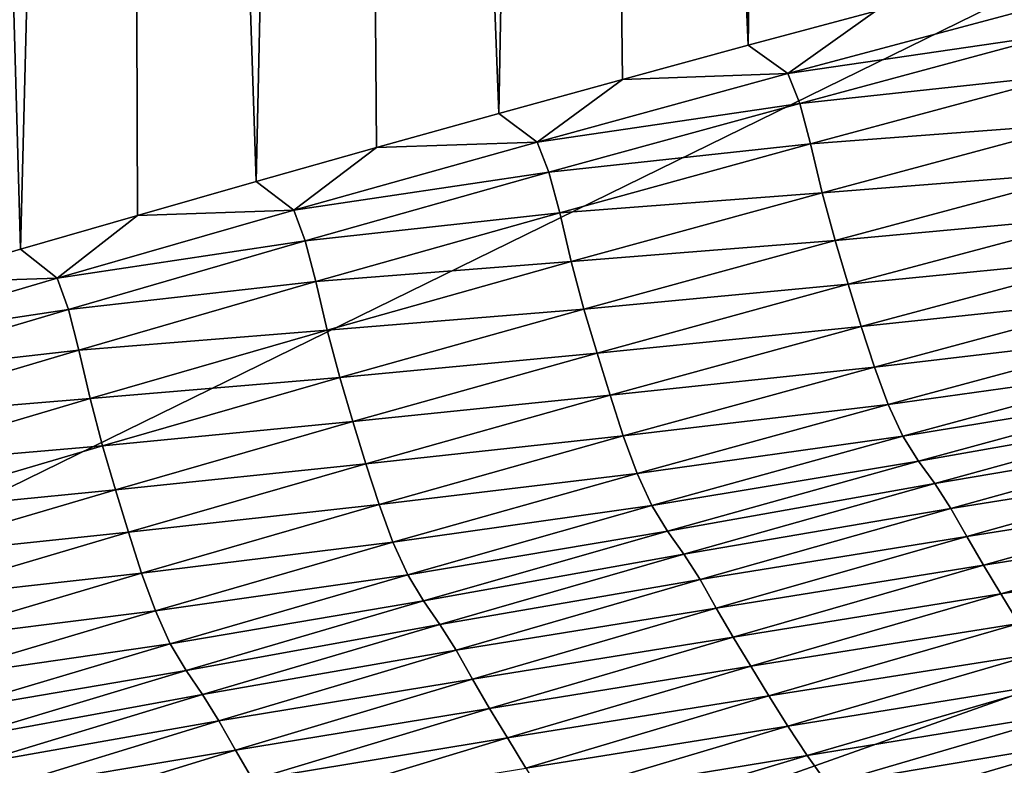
# Model space of a CAD drawing. Extents: x -54 to 446, y -6 to 1624.
# Tile 52 of 225: x -13.714 to -13.177, y 1556.095 to 1556.501. Entities that reach past the tile are written whole.
import ezdxf

# ---------------------------------------------------------------- set-up
doc = ezdxf.new("R2010")
doc.units = 0
doc.header["$LTSCALE"] = 46.933333
for name, color, linetype in [('1000', 7, 'CONTINUOUS'), ('1162', 7, 'CONTINUOUS'), ('1520', 7, 'CONTINUOUS'), ('1524', 7, 'CONTINUOUS'), ('1577', 7, 'CONTINUOUS')]:
    doc.layers.add(name, color=color, linetype=linetype)

msp = doc.modelspace()

# ---------------------------------------------------------------- linework, layer by layer
at = {"layer": '1000', "color": 7, "linetype": 'CONTINUOUS'}
for points in [[(-15.995, 1555.13135, -0.4), (-15.76858, 1622.70779, -2.71141), (-13.61758, 1568, -8.40008), (-15.995, 1555.13135, -0.4)], [(-13.61758, 1565.59674, -8.40008), (-15.995, 1555.13135, -0.4), (-13.61758, 1568, -8.40008), (-13.61758, 1565.59674, -8.40008)], [(-13.61758, 1561.40326, -8.40008), (-15.995, 1555.13135, -0.4), (-13.61758, 1565.59674, -8.40008), (-13.61758, 1561.40326, -8.40008)], [(-13.61758, 1558, -8.40008), (-15.995, 1555.13135, -0.4), (-13.61758, 1561.40326, -8.40008), (-13.61758, 1558, -8.40008)], [(-13.45386, 1557.3112, -8.65988), (-15.995, 1555.13135, -0.4), (-13.61758, 1558, -8.40008), (-13.45386, 1557.3112, -8.65988)], [(-13.16788, 1556.92097, -9.08884), (-15.995, 1555.13135, -0.4), (-13.45386, 1557.3112, -8.65988), (-13.16788, 1556.92097, -9.08884)], [(-12.83956, 1556.67774, -9.54702), (-15.995, 1555.13135, -0.4), (-13.16788, 1556.92097, -9.08884), (-12.83956, 1556.67774, -9.54702)], [(-12.13891, 1556.5, -10.42338), (-15.995, 1555.13135, -0.4), (-12.83956, 1556.67774, -9.54702), (-12.13891, 1556.5, -10.42338)], [(-8.54071, 1554.23446, -13.52983), (-15.995, 1555.13135, -0.4), (-9.64452, 1556.5, -12.76649), (-8.54071, 1554.23446, -13.52983)], [(-9.64452, 1556.5, -12.76649), (-15.995, 1555.13135, -0.4), (-12.13891, 1556.5, -10.42338), (-9.64452, 1556.5, -12.76649)]]:
    msp.add_3dface(points, dxfattribs=at)
at = {"layer": '1162', "color": 7, "linetype": 'CONTINUOUS'}
for points in [[(-13.9, 1554.9401, 0), (0, 1552.5, 13.9), (-13.9, 1568.5), (-13.9, 1554.9401, 0)], [(-13.9, 1568.5), (0, 1552.5, 13.9), (-9.82849, 1568.32842, 9.82979), (-13.9, 1568.5)]]:
    msp.add_3dface(points, dxfattribs=at)
at = {"layer": '1520', "color": 7, "linetype": 'CONTINUOUS'}
for points in [[(-13.29531, 1556.47196, 8.98739), (-13.14844, 1556.49341, 9.18418), (-13.15502, 1556.50937, 9.19984), (-13.29531, 1556.47196, 8.98739)], [(-13.29531, 1556.47196, 8.98739), (-13.15502, 1556.50937, 9.19984), (-13.24745, 1556.50605, 9.06914), (-13.29531, 1556.47196, 8.98739)], [(-13.31685, 1556.48743, 8.96259), (-13.29531, 1556.47196, 8.98739), (-13.24745, 1556.50605, 9.06914), (-13.31685, 1556.48743, 8.96259)], [(-13.28882, 1556.45575, 8.97245), (-13.14844, 1556.49341, 9.18418), (-13.29531, 1556.47196, 8.98739), (-13.28882, 1556.45575, 8.97245)], [(-13.28882, 1556.45575, 8.97245), (-13.14238, 1556.47152, 9.21808), (-13.14844, 1556.49341, 9.18418), (-13.28882, 1556.45575, 8.97245)], [(-13.3853, 1556.46883, 8.85577), (-13.29531, 1556.47196, 8.98739), (-13.31685, 1556.48743, 8.96259), (-13.3853, 1556.46883, 8.85577)], [(-13.4318, 1556.43468, 8.77395), (-13.28882, 1556.45575, 8.97245), (-13.29531, 1556.47196, 8.98739), (-13.4318, 1556.43468, 8.77395)], [(-13.4318, 1556.43468, 8.77395), (-13.29531, 1556.47196, 8.98739), (-13.3853, 1556.46883, 8.85577), (-13.4318, 1556.43468, 8.77395)], [(-13.4528, 1556.45027, 8.7487), (-13.4318, 1556.43468, 8.77395), (-13.3853, 1556.46883, 8.85577), (-13.4528, 1556.45027, 8.7487)], [(-13.28284, 1556.4338, 9.00537), (-13.14238, 1556.47152, 9.21808), (-13.28882, 1556.45575, 8.97245), (-13.28284, 1556.4338, 9.00537)], [(-13.28284, 1556.4338, 9.00537), (-13.13601, 1556.44471, 9.26355), (-13.14238, 1556.47152, 9.21808), (-13.28284, 1556.4338, 9.00537)], [(-13.42542, 1556.41821, 8.75971), (-13.28882, 1556.45575, 8.97245), (-13.4318, 1556.43468, 8.77395), (-13.42542, 1556.41821, 8.75971)], [(-13.42542, 1556.41821, 8.75971), (-13.28284, 1556.4338, 9.00537), (-13.28882, 1556.45575, 8.97245), (-13.42542, 1556.41821, 8.75971)], [(-13.51935, 1556.43173, 8.6414), (-13.4318, 1556.43468, 8.77395), (-13.4528, 1556.45027, 8.7487), (-13.51935, 1556.43173, 8.6414)], [(-13.27653, 1556.40708, 9.04945), (-13.13601, 1556.44471, 9.26355), (-13.28284, 1556.4338, 9.00537), (-13.27653, 1556.40708, 9.04945)], [(-13.27653, 1556.40708, 9.04945), (-13.12897, 1556.41866, 9.29515), (-13.13601, 1556.44471, 9.26355), (-13.27653, 1556.40708, 9.04945)], [(-13.56443, 1556.39753, 8.55962), (-13.42542, 1556.41821, 8.75971), (-13.4318, 1556.43468, 8.77395), (-13.56443, 1556.39753, 8.55962)], [(-13.56443, 1556.39753, 8.55962), (-13.4318, 1556.43468, 8.77395), (-13.51935, 1556.43173, 8.6414), (-13.56443, 1556.39753, 8.55962)], [(-13.58496, 1556.41322, 8.53383), (-13.56443, 1556.39753, 8.55962), (-13.51935, 1556.43173, 8.6414), (-13.58496, 1556.41322, 8.53383)], [(-13.41952, 1556.39619, 8.79162), (-13.28284, 1556.4338, 9.00537), (-13.42542, 1556.41821, 8.75971), (-13.41952, 1556.39619, 8.79162)], [(-13.41952, 1556.39619, 8.79162), (-13.27653, 1556.40708, 9.04945), (-13.28284, 1556.4338, 9.00537), (-13.41952, 1556.39619, 8.79162)], [(-13.55818, 1556.3808, 8.54606), (-13.42542, 1556.41821, 8.75971), (-13.56443, 1556.39753, 8.55962), (-13.55818, 1556.3808, 8.54606)], [(-13.55818, 1556.3808, 8.54606), (-13.41952, 1556.39619, 8.79162), (-13.42542, 1556.41821, 8.75971), (-13.55818, 1556.3808, 8.54606)], [(-13.26954, 1556.38109, 9.08013), (-13.12897, 1556.41866, 9.29515), (-13.27653, 1556.40708, 9.04945), (-13.26954, 1556.38109, 9.08013)], [(-13.26954, 1556.38109, 9.08013), (-13.12177, 1556.39475, 9.31298), (-13.12897, 1556.41866, 9.29515), (-13.26954, 1556.38109, 9.08013)], [(-13.64964, 1556.39474, 8.42599), (-13.56443, 1556.39753, 8.55962), (-13.58496, 1556.41322, 8.53383), (-13.64964, 1556.39474, 8.42599)], [(-13.41328, 1556.36957, 8.83429), (-13.27653, 1556.40708, 9.04945), (-13.41952, 1556.39619, 8.79162), (-13.41328, 1556.36957, 8.83429)], [(-13.41328, 1556.36957, 8.83429), (-13.26954, 1556.38109, 9.08013), (-13.27653, 1556.40708, 9.04945), (-13.41328, 1556.36957, 8.83429)], [(-13.69332, 1556.36051, 8.34424), (-13.55818, 1556.3808, 8.54606), (-13.56443, 1556.39753, 8.55962), (-13.69332, 1556.36051, 8.34424)], [(-13.69332, 1556.36051, 8.34424), (-13.56443, 1556.39753, 8.55962), (-13.64964, 1556.39474, 8.42599), (-13.69332, 1556.36051, 8.34424)], [(-13.71339, 1556.37629, 8.31787), (-13.69332, 1556.36051, 8.34424), (-13.64964, 1556.39474, 8.42599), (-13.71339, 1556.37629, 8.31787)], [(-13.55237, 1556.35872, 8.57694), (-13.41952, 1556.39619, 8.79162), (-13.55818, 1556.3808, 8.54606), (-13.55237, 1556.35872, 8.57694)], [(-13.55237, 1556.35872, 8.57694), (-13.41328, 1556.36957, 8.83429), (-13.41952, 1556.39619, 8.79162), (-13.55237, 1556.35872, 8.57694)], [(-13.26236, 1556.35717, 9.09748), (-13.12177, 1556.39475, 9.31298), (-13.26954, 1556.38109, 9.08013), (-13.26236, 1556.35717, 9.09748)], [(-13.26236, 1556.35717, 9.09748), (-13.1147, 1556.37178, 9.32552), (-13.12177, 1556.39475, 9.31298), (-13.26236, 1556.35717, 9.09748)], [(-13.6872, 1556.34352, 8.33137), (-13.55818, 1556.3808, 8.54606), (-13.69332, 1556.36051, 8.34424), (-13.6872, 1556.34352, 8.33137)], [(-13.6872, 1556.34352, 8.33137), (-13.55237, 1556.35872, 8.57694), (-13.55818, 1556.3808, 8.54606), (-13.6872, 1556.34352, 8.33137)], [(-13.40635, 1556.34364, 8.86401), (-13.26954, 1556.38109, 9.08013), (-13.41328, 1556.36957, 8.83429), (-13.40635, 1556.34364, 8.86401)], [(-13.40635, 1556.34364, 8.86401), (-13.26236, 1556.35717, 9.09748), (-13.26954, 1556.38109, 9.08013), (-13.40635, 1556.34364, 8.86401)], [(-13.77621, 1556.35787, 8.20949), (-13.69332, 1556.36051, 8.34424), (-13.71339, 1556.37629, 8.31787), (-13.77621, 1556.35787, 8.20949)], [(-13.25528, 1556.33417, 9.10971), (-13.1147, 1556.37178, 9.32552), (-13.26236, 1556.35717, 9.09748), (-13.25528, 1556.33417, 9.10971)], [(-13.25528, 1556.33417, 9.10971), (-13.10757, 1556.34975, 9.33535), (-13.1147, 1556.37178, 9.32552), (-13.25528, 1556.33417, 9.10971)], [(-13.54622, 1556.3322, 8.61816), (-13.41328, 1556.36957, 8.83429), (-13.55237, 1556.35872, 8.57694), (-13.54622, 1556.3322, 8.61816)], [(-13.54622, 1556.3322, 8.61816), (-13.40635, 1556.34364, 8.86401), (-13.41328, 1556.36957, 8.83429), (-13.54622, 1556.3322, 8.61816)], [(-13.81857, 1556.32357, 8.12765), (-13.6872, 1556.34352, 8.33137), (-13.69332, 1556.36051, 8.34424), (-13.81857, 1556.32357, 8.12765)], [(-13.81857, 1556.32357, 8.12765), (-13.69332, 1556.36051, 8.34424), (-13.77621, 1556.35787, 8.20949), (-13.81857, 1556.32357, 8.12765)], [(-13.6815, 1556.32137, 8.36119), (-13.55237, 1556.35872, 8.57694), (-13.6872, 1556.34352, 8.33137), (-13.6815, 1556.32137, 8.36119)], [(-13.6815, 1556.32137, 8.36119), (-13.54622, 1556.3322, 8.61816), (-13.55237, 1556.35872, 8.57694), (-13.6815, 1556.32137, 8.36119)], [(-13.39921, 1556.31972, 8.88087), (-13.26236, 1556.35717, 9.09748), (-13.40635, 1556.34364, 8.86401), (-13.39921, 1556.31972, 8.88087)], [(-13.39921, 1556.31972, 8.88087), (-13.25528, 1556.33417, 9.10971), (-13.26236, 1556.35717, 9.09748), (-13.39921, 1556.31972, 8.88087)], [(-13.24811, 1556.31209, 9.11933), (-13.10757, 1556.34975, 9.33535), (-13.25528, 1556.33417, 9.10971), (-13.24811, 1556.31209, 9.11933)], [(-13.24811, 1556.31209, 9.11933), (-13.10015, 1556.32952, 9.34235), (-13.10757, 1556.34975, 9.33535), (-13.24811, 1556.31209, 9.11933)], [(-13.81261, 1556.30631, 8.11545), (-13.6872, 1556.34352, 8.33137), (-13.81857, 1556.32357, 8.12765), (-13.81261, 1556.30631, 8.11545)], [(-13.81261, 1556.30631, 8.11545), (-13.6815, 1556.32137, 8.36119), (-13.6872, 1556.34352, 8.33137), (-13.81261, 1556.30631, 8.11545)], [(-13.53937, 1556.30633, 8.64691), (-13.40635, 1556.34364, 8.86401), (-13.54622, 1556.3322, 8.61816), (-13.53937, 1556.30633, 8.64691)], [(-13.53937, 1556.30633, 8.64691), (-13.39921, 1556.31972, 8.88087), (-13.40635, 1556.34364, 8.86401), (-13.53937, 1556.30633, 8.64691)], [(-13.67545, 1556.29494, 8.40094), (-13.54622, 1556.3322, 8.61816), (-13.6815, 1556.32137, 8.36119), (-13.67545, 1556.29494, 8.40094)], [(-13.67545, 1556.29494, 8.40094), (-13.53937, 1556.30633, 8.64691), (-13.54622, 1556.3322, 8.61816), (-13.67545, 1556.29494, 8.40094)], [(-13.39213, 1556.29668, 8.89278), (-13.25528, 1556.33417, 9.10971), (-13.39921, 1556.31972, 8.88087), (-13.39213, 1556.29668, 8.89278)], [(-13.39213, 1556.29668, 8.89278), (-13.24811, 1556.31209, 9.11933), (-13.25528, 1556.33417, 9.10971), (-13.39213, 1556.29668, 8.89278)], [(-13.24064, 1556.29176, 9.12619), (-13.10015, 1556.32952, 9.34235), (-13.24811, 1556.31209, 9.11933), (-13.24064, 1556.29176, 9.12619)], [(-13.24064, 1556.29176, 9.12619), (-13.09222, 1556.31234, 9.34537), (-13.10015, 1556.32952, 9.34235), (-13.24064, 1556.29176, 9.12619)], [(-13.80702, 1556.2841, 8.1442), (-13.6815, 1556.32137, 8.36119), (-13.81261, 1556.30631, 8.11545), (-13.80702, 1556.2841, 8.1442)], [(-13.80702, 1556.2841, 8.1442), (-13.67545, 1556.29494, 8.40094), (-13.6815, 1556.32137, 8.36119), (-13.80702, 1556.2841, 8.1442)], [(-13.53227, 1556.28239, 8.66325), (-13.39921, 1556.31972, 8.88087), (-13.53937, 1556.30633, 8.64691), (-13.53227, 1556.28239, 8.66325)], [(-13.53227, 1556.28239, 8.66325), (-13.39213, 1556.29668, 8.89278), (-13.39921, 1556.31972, 8.88087), (-13.53227, 1556.28239, 8.66325)], [(-13.38494, 1556.27454, 8.90215), (-13.24811, 1556.31209, 9.11933), (-13.39213, 1556.29668, 8.89278), (-13.38494, 1556.27454, 8.90215)], [(-13.38494, 1556.27454, 8.90215), (-13.24064, 1556.29176, 9.12619), (-13.24811, 1556.31209, 9.11933), (-13.38494, 1556.27454, 8.90215)], [(-13.23266, 1556.27439, 9.1292), (-13.09222, 1556.31234, 9.34537), (-13.24064, 1556.29176, 9.12619), (-13.23266, 1556.27439, 9.1292)], [(-13.23266, 1556.27439, 9.1292), (-13.08369, 1556.29899, 9.34436), (-13.09222, 1556.31234, 9.34537), (-13.23266, 1556.27439, 9.1292)], [(-13.66868, 1556.26913, 8.42869), (-13.53937, 1556.30633, 8.64691), (-13.67545, 1556.29494, 8.40094), (-13.66868, 1556.26913, 8.42869)], [(-13.66868, 1556.26913, 8.42869), (-13.53227, 1556.28239, 8.66325), (-13.53937, 1556.30633, 8.64691), (-13.66868, 1556.26913, 8.42869)], [(-13.80106, 1556.25777, 8.18248), (-13.67545, 1556.29494, 8.40094), (-13.80702, 1556.2841, 8.1442), (-13.80106, 1556.25777, 8.18248)], [(-13.80106, 1556.25777, 8.18248), (-13.66868, 1556.26913, 8.42869), (-13.67545, 1556.29494, 8.40094), (-13.80106, 1556.25777, 8.18248)], [(-13.5252, 1556.25932, 8.67482), (-13.39213, 1556.29668, 8.89278), (-13.53227, 1556.28239, 8.66325), (-13.5252, 1556.25932, 8.67482)], [(-13.5252, 1556.25932, 8.67482), (-13.38494, 1556.27454, 8.90215), (-13.39213, 1556.29668, 8.89278), (-13.5252, 1556.25932, 8.67482)], [(-13.22409, 1556.26075, 9.12833), (-13.08369, 1556.29899, 9.34436), (-13.23266, 1556.27439, 9.1292), (-13.22409, 1556.26075, 9.12833)], [(-13.22409, 1556.26075, 9.12833), (-13.07491, 1556.2872, 9.34462), (-13.08369, 1556.29899, 9.34436), (-13.22409, 1556.26075, 9.12833)], [(-13.37743, 1556.25411, 8.90887), (-13.24064, 1556.29176, 9.12619), (-13.38494, 1556.27454, 8.90215), (-13.37743, 1556.25411, 8.90887)], [(-13.37743, 1556.25411, 8.90887), (-13.23266, 1556.27439, 9.1292), (-13.24064, 1556.29176, 9.12619), (-13.37743, 1556.25411, 8.90887)], [(-13.21525, 1556.24863, 9.12866), (-13.07491, 1556.2872, 9.34462), (-13.22409, 1556.26075, 9.12833), (-13.21525, 1556.24863, 9.12866)], [(-13.21525, 1556.24863, 9.12866), (-13.06624, 1556.27395, 9.34986), (-13.07491, 1556.2872, 9.34462), (-13.21525, 1556.24863, 9.12866)], [(-13.66164, 1556.24519, 8.44451), (-13.53227, 1556.28239, 8.66325), (-13.66868, 1556.26913, 8.42869), (-13.66164, 1556.24519, 8.44451)], [(-13.66164, 1556.24519, 8.44451), (-13.5252, 1556.25932, 8.67482), (-13.53227, 1556.28239, 8.66325), (-13.66164, 1556.24519, 8.44451)], [(-13.51799, 1556.23713, 8.68394), (-13.38494, 1556.27454, 8.90215), (-13.5252, 1556.25932, 8.67482), (-13.51799, 1556.23713, 8.68394)], [(-13.51799, 1556.23713, 8.68394), (-13.37743, 1556.25411, 8.90887), (-13.38494, 1556.27454, 8.90215), (-13.51799, 1556.23713, 8.68394)], [(-13.3694, 1556.23656, 8.91187), (-13.23266, 1556.27439, 9.1292), (-13.37743, 1556.25411, 8.90887), (-13.3694, 1556.23656, 8.91187)], [(-13.3694, 1556.23656, 8.91187), (-13.22409, 1556.26075, 9.12833), (-13.23266, 1556.27439, 9.1292), (-13.3694, 1556.23656, 8.91187)], [(-13.20651, 1556.2351, 9.13381), (-13.06624, 1556.27395, 9.34986), (-13.21525, 1556.24863, 9.12866), (-13.20651, 1556.2351, 9.13381)], [(-13.20651, 1556.2351, 9.13381), (-13.05758, 1556.25874, 9.35618), (-13.06624, 1556.27395, 9.34986), (-13.20651, 1556.2351, 9.13381)], [(-13.79439, 1556.23203, 8.20922), (-13.66868, 1556.26913, 8.42869), (-13.80106, 1556.25777, 8.18248), (-13.79439, 1556.23203, 8.20922)], [(-13.79439, 1556.23203, 8.20922), (-13.66164, 1556.24519, 8.44451), (-13.66868, 1556.26913, 8.42869), (-13.79439, 1556.23203, 8.20922)], [(-13.65458, 1556.22208, 8.45572), (-13.5252, 1556.25932, 8.67482), (-13.66164, 1556.24519, 8.44451), (-13.65458, 1556.22208, 8.45572)], [(-13.65458, 1556.22208, 8.45572), (-13.51799, 1556.23713, 8.68394), (-13.5252, 1556.25932, 8.67482), (-13.65458, 1556.22208, 8.45572)], [(-13.36079, 1556.22262, 8.91111), (-13.22409, 1556.26075, 9.12833), (-13.3694, 1556.23656, 8.91187), (-13.36079, 1556.22262, 8.91111)], [(-13.36079, 1556.22262, 8.91111), (-13.21525, 1556.24863, 9.12866), (-13.22409, 1556.26075, 9.12833), (-13.36079, 1556.22262, 8.91111)], [(-13.19775, 1556.21971, 9.13998), (-13.05758, 1556.25874, 9.35618), (-13.20651, 1556.2351, 9.13381), (-13.19775, 1556.21971, 9.13998)], [(-13.19775, 1556.21971, 9.13998), (-13.04857, 1556.24331, 9.3582), (-13.05758, 1556.25874, 9.35618), (-13.19775, 1556.21971, 9.13998)], [(-13.51046, 1556.21659, 8.69049), (-13.37743, 1556.25411, 8.90887), (-13.51799, 1556.23713, 8.68394), (-13.51046, 1556.21659, 8.69049)], [(-13.51046, 1556.21659, 8.69049), (-13.3694, 1556.23656, 8.91187), (-13.37743, 1556.25411, 8.90887), (-13.51046, 1556.21659, 8.69049)], [(-13.35191, 1556.21016, 8.91151), (-13.21525, 1556.24863, 9.12866), (-13.36079, 1556.22262, 8.91111), (-13.35191, 1556.21016, 8.91151)], [(-13.35191, 1556.21016, 8.91151), (-13.20651, 1556.2351, 9.13381), (-13.21525, 1556.24863, 9.12866), (-13.35191, 1556.21016, 8.91151)], [(-13.78741, 1556.20807, 8.2245), (-13.66164, 1556.24519, 8.44451), (-13.79439, 1556.23203, 8.20922), (-13.78741, 1556.20807, 8.2245)], [(-13.78741, 1556.20807, 8.2245), (-13.65458, 1556.22208, 8.45572), (-13.66164, 1556.24519, 8.44451), (-13.78741, 1556.20807, 8.2245)], [(-13.18863, 1556.2041, 9.14199), (-13.04857, 1556.24331, 9.3582), (-13.19775, 1556.21971, 9.13998), (-13.18863, 1556.2041, 9.14199)], [(-13.18863, 1556.2041, 9.14199), (-13.03919, 1556.22784, 9.35647), (-13.04857, 1556.24331, 9.3582), (-13.18863, 1556.2041, 9.14199)], [(-13.64737, 1556.19983, 8.46457), (-13.51799, 1556.23713, 8.68394), (-13.65458, 1556.22208, 8.45572), (-13.64737, 1556.19983, 8.46457)], [(-13.64737, 1556.19983, 8.46457), (-13.51046, 1556.21659, 8.69049), (-13.51799, 1556.23713, 8.68394), (-13.64737, 1556.19983, 8.46457)], [(-13.5024, 1556.19886, 8.69346), (-13.3694, 1556.23656, 8.91187), (-13.51046, 1556.21659, 8.69049), (-13.5024, 1556.19886, 8.69346)], [(-13.5024, 1556.19886, 8.69346), (-13.36079, 1556.22262, 8.91111), (-13.3694, 1556.23656, 8.91187), (-13.5024, 1556.19886, 8.69346)], [(-13.3431, 1556.19636, 8.91654), (-13.20651, 1556.2351, 9.13381), (-13.35191, 1556.21016, 8.91151), (-13.3431, 1556.19636, 8.91654)], [(-13.3431, 1556.19636, 8.91654), (-13.19775, 1556.21971, 9.13998), (-13.20651, 1556.2351, 9.13381), (-13.3431, 1556.19636, 8.91654)], [(-13.17914, 1556.18846, 9.14037), (-13.03919, 1556.22784, 9.35647), (-13.18863, 1556.2041, 9.14199), (-13.17914, 1556.18846, 9.14037)], [(-13.17914, 1556.18846, 9.14037), (-13.02955, 1556.21182, 9.35333), (-13.03919, 1556.22784, 9.35647), (-13.17914, 1556.18846, 9.14037)], [(-13.78038, 1556.18493, 8.23535), (-13.65458, 1556.22208, 8.45572), (-13.78741, 1556.20807, 8.2245), (-13.78038, 1556.18493, 8.23535)], [(-13.78038, 1556.18493, 8.23535), (-13.64737, 1556.19983, 8.46457), (-13.65458, 1556.22208, 8.45572), (-13.78038, 1556.18493, 8.23535)], [(-13.49376, 1556.18462, 8.6928), (-13.36079, 1556.22262, 8.91111), (-13.5024, 1556.19886, 8.69346), (-13.49376, 1556.18462, 8.6928)], [(-13.49376, 1556.18462, 8.6928), (-13.35191, 1556.21016, 8.91151), (-13.36079, 1556.22262, 8.91111), (-13.49376, 1556.18462, 8.6928)], [(-13.33426, 1556.18077, 8.92256), (-13.19775, 1556.21971, 9.13998), (-13.3431, 1556.19636, 8.91654), (-13.33426, 1556.18077, 8.92256)], [(-13.33426, 1556.18077, 8.92256), (-13.18863, 1556.2041, 9.14199), (-13.19775, 1556.21971, 9.13998), (-13.33426, 1556.18077, 8.92256)], [(-13.63981, 1556.17919, 8.47094), (-13.51046, 1556.21659, 8.69049), (-13.64737, 1556.19983, 8.46457), (-13.63981, 1556.17919, 8.47094)], [(-13.63981, 1556.17919, 8.47094), (-13.5024, 1556.19886, 8.69346), (-13.51046, 1556.21659, 8.69049), (-13.63981, 1556.17919, 8.47094)], [(-13.48484, 1556.17182, 8.69326), (-13.35191, 1556.21016, 8.91151), (-13.49376, 1556.18462, 8.6928), (-13.48484, 1556.17182, 8.69326)], [(-13.48484, 1556.17182, 8.69326), (-13.3431, 1556.19636, 8.91654), (-13.35191, 1556.21016, 8.91151), (-13.48484, 1556.17182, 8.69326)], [(-13.16937, 1556.1723, 9.13737), (-13.02955, 1556.21182, 9.35333), (-13.17914, 1556.18846, 9.14037), (-13.16937, 1556.1723, 9.13737)], [(-13.32504, 1556.16499, 8.92455), (-13.18863, 1556.2041, 9.14199), (-13.33426, 1556.18077, 8.92256), (-13.32504, 1556.16499, 8.92455)], [(-13.32504, 1556.16499, 8.92455), (-13.17914, 1556.18846, 9.14037), (-13.18863, 1556.2041, 9.14199), (-13.32504, 1556.16499, 8.92455)], [(-13.77317, 1556.16262, 8.24392), (-13.64737, 1556.19983, 8.46457), (-13.78038, 1556.18493, 8.23535), (-13.77317, 1556.16262, 8.24392)], [(-13.77317, 1556.16262, 8.24392), (-13.63981, 1556.17919, 8.47094), (-13.64737, 1556.19983, 8.46457), (-13.77317, 1556.16262, 8.24392)], [(-13.63174, 1556.16127, 8.47387), (-13.5024, 1556.19886, 8.69346), (-13.63981, 1556.17919, 8.47094), (-13.63174, 1556.16127, 8.47387)], [(-13.63174, 1556.16127, 8.47387), (-13.49376, 1556.18462, 8.6928), (-13.5024, 1556.19886, 8.69346), (-13.63174, 1556.16127, 8.47387)], [(-13.47598, 1556.15775, 8.69817), (-13.3431, 1556.19636, 8.91654), (-13.48484, 1556.17182, 8.69326), (-13.47598, 1556.15775, 8.69817)], [(-13.47598, 1556.15775, 8.69817), (-13.33426, 1556.18077, 8.92256), (-13.3431, 1556.19636, 8.91654), (-13.47598, 1556.15775, 8.69817)], [(-13.31544, 1556.14918, 8.92303), (-13.17914, 1556.18846, 9.14037), (-13.32504, 1556.16499, 8.92455), (-13.31544, 1556.14918, 8.92303)], [(-13.31544, 1556.14918, 8.92303), (-13.16937, 1556.1723, 9.13737), (-13.17914, 1556.18846, 9.14037), (-13.31544, 1556.14918, 8.92303)], [(-13.62308, 1556.14673, 8.47332), (-13.49376, 1556.18462, 8.6928), (-13.63174, 1556.16127, 8.47387), (-13.62308, 1556.14673, 8.47332)], [(-13.62308, 1556.14673, 8.47332), (-13.48484, 1556.17182, 8.69326), (-13.49376, 1556.18462, 8.6928), (-13.62308, 1556.14673, 8.47332)], [(-13.7656, 1556.14188, 8.25011), (-13.63981, 1556.17919, 8.47094), (-13.77317, 1556.16262, 8.24392), (-13.7656, 1556.14188, 8.25011)], [(-13.7656, 1556.14188, 8.25011), (-13.63174, 1556.16127, 8.47387), (-13.63981, 1556.17919, 8.47094), (-13.7656, 1556.14188, 8.25011)], [(-13.46706, 1556.14197, 8.70401), (-13.33426, 1556.18077, 8.92256), (-13.47598, 1556.15775, 8.69817), (-13.46706, 1556.14197, 8.70401)], [(-13.46706, 1556.14197, 8.70401), (-13.32504, 1556.16499, 8.92455), (-13.33426, 1556.18077, 8.92256), (-13.46706, 1556.14197, 8.70401)], [(-13.61413, 1556.1336, 8.47382), (-13.48484, 1556.17182, 8.69326), (-13.62308, 1556.14673, 8.47332), (-13.61413, 1556.1336, 8.47382)], [(-13.61413, 1556.1336, 8.47382), (-13.47598, 1556.15775, 8.69817), (-13.48484, 1556.17182, 8.69326), (-13.61413, 1556.1336, 8.47382)], [(-13.30556, 1556.13289, 8.92016), (-13.16937, 1556.1723, 9.13737), (-13.31544, 1556.14918, 8.92303), (-13.30556, 1556.13289, 8.92016)], [(-13.30556, 1556.13289, 8.92016), (-13.1593, 1556.15603, 9.13325), (-13.16937, 1556.1723, 9.13737), (-13.30556, 1556.13289, 8.92016)], [(-13.75751, 1556.12378, 8.253), (-13.63174, 1556.16127, 8.47387), (-13.7656, 1556.14188, 8.25011), (-13.75751, 1556.12378, 8.253)], [(-13.75751, 1556.12378, 8.253), (-13.62308, 1556.14673, 8.47332), (-13.63174, 1556.16127, 8.47387), (-13.75751, 1556.12378, 8.253)], [(-13.45776, 1556.12601, 8.70598), (-13.32504, 1556.16499, 8.92455), (-13.46706, 1556.14197, 8.70401), (-13.45776, 1556.12601, 8.70598)], [(-13.45776, 1556.12601, 8.70598), (-13.31544, 1556.14918, 8.92303), (-13.32504, 1556.16499, 8.92455), (-13.45776, 1556.12601, 8.70598)], [(-13.60522, 1556.11925, 8.4786), (-13.47598, 1556.15775, 8.69817), (-13.61413, 1556.1336, 8.47382), (-13.60522, 1556.11925, 8.4786)], [(-13.60522, 1556.11925, 8.4786), (-13.46706, 1556.14197, 8.70401), (-13.47598, 1556.15775, 8.69817), (-13.60522, 1556.11925, 8.4786)], [(-13.29535, 1556.11649, 8.9162), (-13.1593, 1556.15603, 9.13325), (-13.30556, 1556.13289, 8.92016), (-13.29535, 1556.11649, 8.9162)], [(-13.29535, 1556.11649, 8.9162), (-13.14877, 1556.14001, 9.12777), (-13.1593, 1556.15603, 9.13325), (-13.29535, 1556.11649, 8.9162)], [(-13.74884, 1556.10893, 8.25253), (-13.62308, 1556.14673, 8.47332), (-13.75751, 1556.12378, 8.253), (-13.74884, 1556.10893, 8.25253)], [(-13.74884, 1556.10893, 8.25253), (-13.61413, 1556.1336, 8.47382), (-13.62308, 1556.14673, 8.47332), (-13.74884, 1556.10893, 8.25253)], [(-13.44806, 1556.11003, 8.70454), (-13.31544, 1556.14918, 8.92303), (-13.45776, 1556.12601, 8.70598), (-13.44806, 1556.11003, 8.70454)], [(-13.44806, 1556.11003, 8.70454), (-13.30556, 1556.13289, 8.92016), (-13.31544, 1556.14918, 8.92303), (-13.44806, 1556.11003, 8.70454)], [(-13.59623, 1556.10328, 8.48427), (-13.46706, 1556.14197, 8.70401), (-13.60522, 1556.11925, 8.4786), (-13.59623, 1556.10328, 8.48427)], [(-13.59623, 1556.10328, 8.48427), (-13.45776, 1556.12601, 8.70598), (-13.46706, 1556.14197, 8.70401), (-13.59623, 1556.10328, 8.48427)], [(-13.28467, 1556.10036, 8.91093), (-13.14877, 1556.14001, 9.12777), (-13.29535, 1556.11649, 8.9162), (-13.28467, 1556.10036, 8.91093)], [(-13.28467, 1556.10036, 8.91093), (-13.13768, 1556.12447, 9.12082), (-13.14877, 1556.14001, 9.12777), (-13.28467, 1556.10036, 8.91093)], [(-13.73987, 1556.09546, 8.25308), (-13.61413, 1556.1336, 8.47382), (-13.74884, 1556.10893, 8.25253), (-13.73987, 1556.09546, 8.25308)], [(-13.73987, 1556.09546, 8.25308), (-13.60522, 1556.11925, 8.4786), (-13.61413, 1556.1336, 8.47382), (-13.73987, 1556.09546, 8.25308)], [(-13.43806, 1556.0936, 8.70181), (-13.30556, 1556.13289, 8.92016), (-13.44806, 1556.11003, 8.70454), (-13.43806, 1556.0936, 8.70181)], [(-13.43806, 1556.0936, 8.70181), (-13.29535, 1556.11649, 8.9162), (-13.30556, 1556.13289, 8.92016), (-13.43806, 1556.0936, 8.70181)], [(-13.58684, 1556.08715, 8.4862), (-13.45776, 1556.12601, 8.70598), (-13.59623, 1556.10328, 8.48427), (-13.58684, 1556.08715, 8.4862)], [(-13.58684, 1556.08715, 8.4862), (-13.44806, 1556.11003, 8.70454), (-13.45776, 1556.12601, 8.70598), (-13.58684, 1556.08715, 8.4862)], [(-13.27343, 1556.08469, 8.90422), (-13.13768, 1556.12447, 9.12082), (-13.28467, 1556.10036, 8.91093), (-13.27343, 1556.08469, 8.90422)], [(-13.27343, 1556.08469, 8.90422), (-13.12611, 1556.1094, 9.1126), (-13.13768, 1556.12447, 9.12082), (-13.27343, 1556.08469, 8.90422)], [(-13.7309, 1556.08085, 8.25772), (-13.60522, 1556.11925, 8.4786), (-13.73987, 1556.09546, 8.25308), (-13.7309, 1556.08085, 8.25772)], [(-13.7309, 1556.08085, 8.25772), (-13.59623, 1556.10328, 8.48427), (-13.60522, 1556.11925, 8.4786), (-13.7309, 1556.08085, 8.25772)], [(-13.42773, 1556.07708, 8.698), (-13.29535, 1556.11649, 8.9162), (-13.43806, 1556.0936, 8.70181), (-13.42773, 1556.07708, 8.698)], [(-13.42773, 1556.07708, 8.698), (-13.28467, 1556.10036, 8.91093), (-13.29535, 1556.11649, 8.9162), (-13.42773, 1556.07708, 8.698)], [(-13.57705, 1556.071, 8.48485), (-13.44806, 1556.11003, 8.70454), (-13.58684, 1556.08715, 8.4862), (-13.57705, 1556.071, 8.48485)], [(-13.57705, 1556.071, 8.48485), (-13.43806, 1556.0936, 8.70181), (-13.44806, 1556.11003, 8.70454), (-13.57705, 1556.071, 8.48485)], [(-13.26171, 1556.06949, 8.89627), (-13.12611, 1556.1094, 9.1126), (-13.27343, 1556.08469, 8.90422), (-13.26171, 1556.06949, 8.89627)], [(-13.26171, 1556.06949, 8.89627), (-13.11409, 1556.09469, 9.10322), (-13.12611, 1556.1094, 9.1126), (-13.26171, 1556.06949, 8.89627)], [(-13.72185, 1556.06468, 8.26321), (-13.59623, 1556.10328, 8.48427), (-13.7309, 1556.08085, 8.25772), (-13.72185, 1556.06468, 8.26321)], [(-13.72185, 1556.06468, 8.26321), (-13.58684, 1556.08715, 8.4862), (-13.59623, 1556.10328, 8.48427), (-13.72185, 1556.06468, 8.26321)], [(-13.41691, 1556.06083, 8.69292), (-13.28467, 1556.10036, 8.91093), (-13.42773, 1556.07708, 8.698), (-13.41691, 1556.06083, 8.69292)], [(-13.41691, 1556.06083, 8.69292), (-13.27343, 1556.08469, 8.90422), (-13.28467, 1556.10036, 8.91093), (-13.41691, 1556.06083, 8.69292)]]:
    msp.add_3dface(points, dxfattribs=at)
at = {"layer": '1524', "color": 7, "linetype": 'CONTINUOUS'}
for points in [[(-14.00006, 1568.60002), (-12.12026, 1568.47771, 7.00709), (-14.00006, 1555.1777), (-14.00006, 1568.60002)], [(-14.00006, 1555.1777), (-12.12026, 1568.47771, 7.00709), (-14, 1554.47248), (-14.00006, 1555.1777)], [(-14, 1554.47248), (-12.12026, 1568.47771, 7.00709), (-9.9296, 1556.0576, 9.8693), (-14, 1554.47248)]]:
    msp.add_3dface(points, dxfattribs=at)
at = {"layer": '1577', "color": 7, "linetype": 'CONTINUOUS'}
for points in [[(-13.31685, 1556.48743, 8.96259), (-13.28421, 1558.71195, 9.0654), (-13.41187, 1558.67135, 8.86285), (-13.31685, 1556.48743, 8.96259)], [(-13.31685, 1556.48743, 8.96259), (-13.24745, 1556.50605, 9.06914), (-13.28421, 1558.71195, 9.0654), (-13.31685, 1556.48743, 8.96259)], [(-13.4528, 1556.45027, 8.7487), (-13.41187, 1558.67135, 8.86285), (-13.5361, 1558.63079, 8.65983), (-13.4528, 1556.45027, 8.7487)], [(-13.4528, 1556.45027, 8.7487), (-13.3853, 1556.46883, 8.85577), (-13.41187, 1558.67135, 8.86285), (-13.4528, 1556.45027, 8.7487)], [(-13.3853, 1556.46883, 8.85577), (-13.31685, 1556.48743, 8.96259), (-13.41187, 1558.67135, 8.86285), (-13.3853, 1556.46883, 8.85577)], [(-13.58496, 1556.41322, 8.53383), (-13.5361, 1558.63079, 8.65983), (-13.65698, 1558.59026, 8.45619), (-13.58496, 1556.41322, 8.53383)], [(-13.58496, 1556.41322, 8.53383), (-13.51935, 1556.43173, 8.6414), (-13.5361, 1558.63079, 8.65983), (-13.58496, 1556.41322, 8.53383)], [(-13.51935, 1556.43173, 8.6414), (-13.4528, 1556.45027, 8.7487), (-13.5361, 1558.63079, 8.65983), (-13.51935, 1556.43173, 8.6414)], [(-13.71339, 1556.37629, 8.31787), (-13.65698, 1558.59026, 8.45619), (-13.77464, 1558.54974, 8.25176), (-13.71339, 1556.37629, 8.31787)], [(-13.71339, 1556.37629, 8.31787), (-13.64964, 1556.39474, 8.42599), (-13.65698, 1558.59026, 8.45619), (-13.71339, 1556.37629, 8.31787)], [(-13.64964, 1556.39474, 8.42599), (-13.58496, 1556.41322, 8.53383), (-13.65698, 1558.59026, 8.45619), (-13.64964, 1556.39474, 8.42599)], [(-13.77621, 1556.35787, 8.20949), (-13.71339, 1556.37629, 8.31787), (-13.77464, 1558.54974, 8.25176), (-13.77621, 1556.35787, 8.20949)]]:
    msp.add_3dface(points, dxfattribs=at)

doc.saveas('drawing.dxf')
